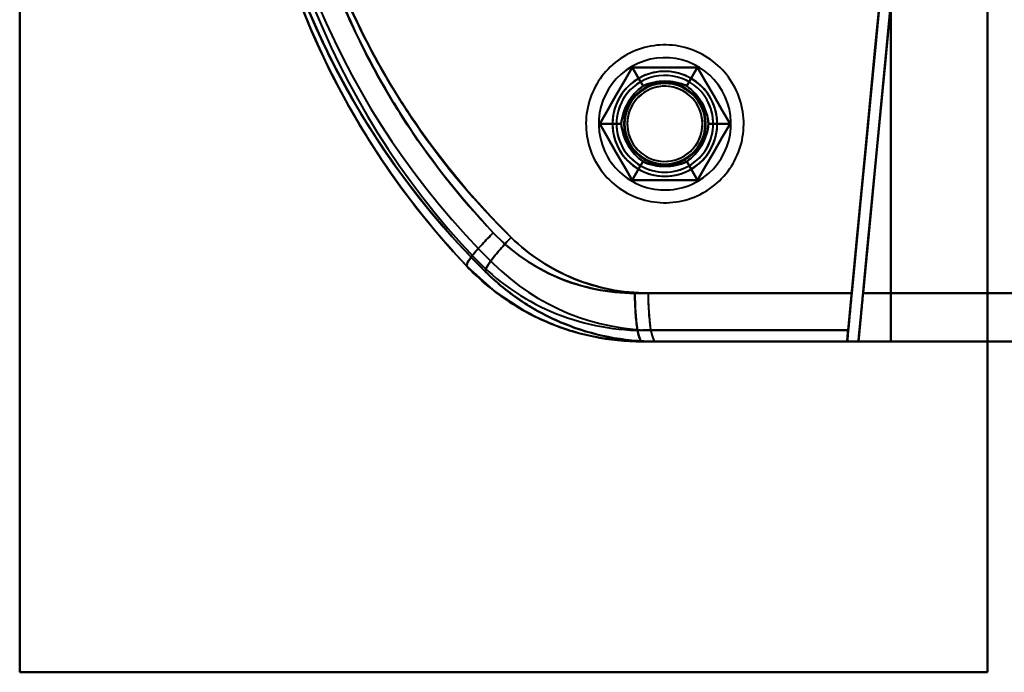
# Model space of a CAD drawing. Header units: millimetres. Extents: x -1442 to 3067, y -120 to 936.
# Tile 25 of 72: x 182 to 244, y 179 to 219. Entities that reach past the tile are written whole.
import ezdxf

# ---------------------------------------------------------------- set-up
doc = ezdxf.new("R2010")
doc.units = ezdxf.units.MM
doc.layers.add('G-IMPT', color=8, linetype='Continuous', lineweight=40)

# ---------------------------------------------------------------- blocks, each defined once
blk = doc.blocks.new('NEXA 400 CALQUES_dwg-748074-Gauche')
at = {"layer": 'G-IMPT'}
for p, q in [((220.643, 202.372), (234.089, 202.372)), ((234.089, 202.372), (220.643, 202.372)), ((221.463, 202.372), (234.085, 202.372)), ((234.085, 202.372), (221.463, 202.372)), ((267.221, 202.372), (234.788, 202.372)), ((234.788, 202.372), (267.221, 202.372)), ((234.788, 202.372), (267.221, 202.372)), ((267.221, 202.372), (234.788, 202.372)), ((221.105, 199.372), (233.802, 199.372)), ((221.105, 199.372), (233.802, 199.372)), ((233.802, 199.372), (221.105, 199.372)), ((233.797, 199.372), (221.919, 199.372)), ((221.919, 199.372), (233.797, 199.372)), ((233.797, 199.372), (221.919, 199.372)), ((267.305, 199.372), (234.5, 199.372)), ((234.5, 199.372), (267.305, 199.372)), ((267.305, 199.372), (234.5, 199.372)), ((234.5, 199.372), (267.305, 199.372))]:
    blk.add_line(p, q, dxfattribs=at)
at = {"layer": 'G-IMPT', "flags": 128}
for points in [[(182.5, 178.872), (182.5, 208.872), (182.5, 238.872), (182.5, 268.872), (182.5, 298.872)], [(182.5, 178.872), (182.5, 208.872), (182.5, 238.872), (182.5, 268.872), (182.5, 298.872)], [(182.5, 298.872), (182.5, 268.872), (182.5, 238.872), (182.5, 208.872), (182.5, 178.872)], [(182.5, 298.872), (182.5, 268.872), (182.5, 238.872), (182.5, 208.872), (182.5, 178.872)], [(182.5, 298.872), (182.5, 268.872), (182.5, 238.872), (182.5, 208.872), (182.5, 178.872)], [(182.5, 178.872), (182.5, 208.872), (182.5, 238.872), (182.5, 268.872), (182.5, 298.872)], [(182.5, 298.872), (182.5, 268.872), (182.5, 238.872), (182.5, 208.872), (182.5, 178.872)], [(182.5, 178.872), (182.5, 208.872), (182.5, 238.872), (182.5, 268.872), (182.5, 298.872)], [(242.5, 298.872), (242.5, 268.872), (242.5, 238.872), (242.5, 208.872), (242.5, 178.872)], [(242.5, 298.872), (242.5, 268.872), (242.5, 238.872), (242.5, 208.872), (242.5, 178.872)], [(242.5, 178.872), (242.5, 208.872), (242.5, 238.872), (242.5, 268.872), (242.5, 298.872)], [(242.5, 178.872), (242.5, 208.872), (242.5, 238.872), (242.5, 268.872), (242.5, 298.872)], [(242.5, 178.872), (242.5, 208.872), (242.5, 238.872), (242.5, 268.872), (242.5, 298.872)], [(242.5, 298.872), (242.5, 268.872), (242.5, 238.872), (242.5, 208.872), (242.5, 178.872)], [(242.5, 178.872), (242.5, 208.872), (242.5, 238.872), (242.5, 268.872), (242.5, 298.872)], [(242.5, 298.872), (242.5, 268.872), (242.5, 238.872), (242.5, 208.872), (242.5, 178.872)], [(236.5, 199.372), (236.5, 219.122), (236.5, 238.872), (236.5, 258.622), (236.5, 278.372)], [(236.5, 199.372), (236.5, 219.122), (236.5, 238.872), (236.5, 258.622), (236.5, 278.372)], [(236.5, 278.372), (236.5, 258.622), (236.5, 238.872), (236.5, 219.122), (236.5, 199.372)], [(236.5, 278.372), (236.5, 258.622), (236.5, 238.872), (236.5, 219.122), (236.5, 199.372)], [(236.5, 278.372), (236.5, 258.622), (236.5, 238.872), (236.5, 219.122), (236.5, 199.372)], [(236.5, 278.372), (236.5, 258.622), (236.5, 238.872), (236.5, 219.122), (236.5, 199.372)], [(236.5, 199.372), (236.5, 219.122), (236.5, 238.872), (236.5, 258.622), (236.5, 278.372)], [(236.5, 199.372), (236.5, 219.122), (236.5, 238.872), (236.5, 258.622), (236.5, 278.372)], [(242.5, 278.372), (242.5, 258.622), (242.5, 238.872), (242.5, 219.122), (242.5, 199.372)], [(242.5, 199.372), (242.5, 219.122), (242.5, 238.872), (242.5, 258.622), (242.5, 278.372)], [(242.5, 199.372), (242.5, 219.122), (242.5, 238.872), (242.5, 258.622), (242.5, 278.372)], [(242.5, 278.372), (242.5, 258.622), (242.5, 238.872), (242.5, 219.122), (242.5, 199.372)], [(236.006, 222.394), (235.47, 216.814), (234.935, 211.233), (234.399, 205.653), (233.864, 200.072)], [(233.864, 200.072), (234.399, 205.653), (234.935, 211.233), (235.47, 216.814), (236.006, 222.394)], [(233.869, 200.072), (234.412, 205.732), (234.955, 211.391), (235.498, 217.051), (236.041, 222.71)], [(236.041, 222.71), (235.498, 217.051), (234.955, 211.391), (234.412, 205.732), (233.869, 200.072)], [(234.085, 202.372), (234.565, 207.377), (235.045, 212.382), (235.526, 217.388), (236.006, 222.394)], [(236.006, 222.394), (235.526, 217.388), (235.045, 212.382), (234.565, 207.377), (234.085, 202.372)], [(234.089, 202.372), (234.577, 207.456), (235.065, 212.54), (235.553, 217.625), (236.041, 222.71)], [(236.041, 222.71), (235.553, 217.625), (235.065, 212.54), (234.577, 207.456), (234.089, 202.372)], [(236.703, 222.327), (236.152, 216.589), (235.601, 210.85), (235.051, 205.111), (234.5, 199.372)], [(234.5, 199.372), (235.051, 205.111), (235.601, 210.85), (236.152, 216.589), (236.703, 222.327)], [(234.5, 199.372), (235.051, 205.111), (235.601, 210.85), (236.152, 216.589), (236.703, 222.327)], [(236.703, 222.327), (236.152, 216.589), (235.601, 210.85), (235.051, 205.111), (234.5, 199.372)], [(236.703, 222.327), (236.224, 217.338), (235.745, 212.348), (235.266, 207.36), (234.788, 202.372)], [(234.788, 202.372), (235.266, 207.36), (235.745, 212.348), (236.224, 217.338), (236.703, 222.327)], [(236.703, 222.327), (236.224, 217.338), (235.745, 212.348), (235.266, 207.36), (234.788, 202.372)], [(234.788, 202.372), (235.266, 207.36), (235.745, 212.348), (236.224, 217.338), (236.703, 222.327)], [(224.945, 208.637), (225.113, 208.738), (225.276, 208.846), (225.435, 208.96), (225.589, 209.081), (225.738, 209.207), (225.882, 209.34), (226.02, 209.478), (226.153, 209.621), (226.28, 209.77), (226.401, 209.924), (226.516, 210.082), (226.625, 210.245), (226.726, 210.412), (226.821, 210.583), (226.91, 210.757), (226.991, 210.936), (227.064, 211.117), (227.131, 211.301), (227.19, 211.487), (227.242, 211.676), (227.286, 211.866), (227.322, 212.058), (227.351, 212.252), (227.372, 212.446), (227.385, 212.642), (227.39, 212.837), (227.388, 213.033), (227.377, 213.228), (227.359, 213.423), (227.333, 213.617), (227.3, 213.809), (227.259, 214.001), (227.21, 214.19), (227.153, 214.377), (227.089, 214.562), (227.018, 214.744), (226.939, 214.923), (226.854, 215.099), (226.761, 215.272), (226.662, 215.44), (226.556, 215.605), (226.444, 215.765), (226.325, 215.92), (226.2, 216.07), (226.069, 216.216), (225.932, 216.356), (225.79, 216.49), (225.643, 216.619), (225.491, 216.742), (225.334, 216.858), (225.172, 216.968), (225.006, 217.072), (224.836, 217.169), (224.662, 217.259), (224.485, 217.342), (224.305, 217.417), (224.122, 217.486), (223.936, 217.547), (223.748, 217.601), (223.558, 217.647), (223.366, 217.685), (223.173, 217.716), (222.978, 217.739), (222.783, 217.755), (222.588, 217.762), (222.392, 217.762), (222.197, 217.753), (222.002, 217.737), (221.808, 217.714), (221.615, 217.682), (221.423, 217.643), (221.233, 217.596), (221.045, 217.541), (220.86, 217.479), (220.677, 217.41), (220.497, 217.334), (220.32, 217.25), (220.147, 217.159), (220.055, 217.108)], [(224.945, 208.637), (225.113, 208.738), (225.276, 208.846), (225.435, 208.96), (225.589, 209.081), (225.738, 209.207), (225.882, 209.34), (226.02, 209.478), (226.153, 209.621), (226.28, 209.77), (226.401, 209.924), (226.516, 210.082), (226.625, 210.245), (226.726, 210.412), (226.821, 210.583), (226.91, 210.757), (226.991, 210.936), (227.064, 211.117), (227.131, 211.301), (227.19, 211.487), (227.242, 211.676), (227.286, 211.866), (227.322, 212.058), (227.351, 212.252), (227.372, 212.446), (227.385, 212.642), (227.39, 212.837), (227.388, 213.033), (227.377, 213.228), (227.359, 213.423), (227.333, 213.617), (227.3, 213.809), (227.259, 214.001), (227.21, 214.19), (227.153, 214.377), (227.089, 214.562), (227.018, 214.744), (226.939, 214.923), (226.854, 215.099), (226.761, 215.272), (226.662, 215.44), (226.556, 215.605), (226.444, 215.765), (226.325, 215.92), (226.2, 216.07), (226.069, 216.216), (225.932, 216.356), (225.79, 216.49), (225.643, 216.619), (225.491, 216.742), (225.334, 216.858), (225.172, 216.968), (225.006, 217.072), (224.836, 217.169), (224.662, 217.259), (224.485, 217.342), (224.305, 217.417), (224.122, 217.486), (223.936, 217.547), (223.748, 217.601), (223.558, 217.647), (223.366, 217.685), (223.173, 217.716), (222.978, 217.739), (222.783, 217.755), (222.588, 217.762), (222.392, 217.762), (222.197, 217.753), (222.002, 217.737), (221.808, 217.714), (221.615, 217.682), (221.423, 217.643), (221.233, 217.596), (221.045, 217.541), (220.86, 217.479), (220.677, 217.41), (220.497, 217.334), (220.32, 217.25), (220.147, 217.159), (220.055, 217.108)], [(220.055, 217.108), (219.887, 217.006), (219.724, 216.899), (219.565, 216.784), (219.411, 216.664), (219.262, 216.537), (219.118, 216.405), (218.98, 216.267), (218.847, 216.123), (218.72, 215.975), (218.599, 215.821), (218.484, 215.663), (218.375, 215.5), (218.274, 215.333), (218.179, 215.162), (218.09, 214.987), (218.009, 214.809), (217.936, 214.628), (217.869, 214.444), (217.81, 214.258), (217.758, 214.069), (217.714, 213.878), (217.678, 213.686), (217.649, 213.493), (217.628, 213.298), (217.615, 213.103), (217.61, 212.908), (217.612, 212.712), (217.623, 212.517), (217.641, 212.322), (217.667, 212.128), (217.7, 211.935), (217.741, 211.744), (217.79, 211.555), (217.847, 211.367), (217.911, 211.183), (217.982, 211), (218.061, 210.821), (218.146, 210.645), (218.239, 210.473), (218.338, 210.304), (218.444, 210.14), (218.556, 209.98), (218.675, 209.825), (218.8, 209.674), (218.931, 209.529), (219.068, 209.389), (219.21, 209.254), (219.357, 209.126), (219.509, 209.003), (219.666, 208.886), (219.828, 208.776), (219.994, 208.673), (220.164, 208.576), (220.338, 208.486), (220.515, 208.403), (220.695, 208.327), (220.878, 208.259), (221.064, 208.197), (221.252, 208.144), (221.442, 208.098), (221.634, 208.059), (221.827, 208.028), (222.022, 208.005), (222.217, 207.99), (222.412, 207.983), (222.608, 207.983), (222.803, 207.991), (222.998, 208.007), (223.192, 208.031), (223.385, 208.063), (223.577, 208.102), (223.767, 208.149), (223.955, 208.203), (224.14, 208.265), (224.323, 208.334), (224.503, 208.411), (224.68, 208.495), (224.853, 208.585), (224.945, 208.637)], [(220.055, 217.108), (219.887, 217.006), (219.724, 216.899), (219.565, 216.784), (219.411, 216.664), (219.262, 216.537), (219.118, 216.405), (218.98, 216.267), (218.847, 216.123), (218.72, 215.975), (218.599, 215.821), (218.484, 215.663), (218.375, 215.5), (218.274, 215.333), (218.179, 215.162), (218.09, 214.987), (218.009, 214.809), (217.936, 214.628), (217.869, 214.444), (217.81, 214.258), (217.758, 214.069), (217.714, 213.878), (217.678, 213.686), (217.649, 213.493), (217.628, 213.298), (217.615, 213.103), (217.61, 212.908), (217.612, 212.712), (217.623, 212.517), (217.641, 212.322), (217.667, 212.128), (217.7, 211.935), (217.741, 211.744), (217.79, 211.555), (217.847, 211.367), (217.911, 211.183), (217.982, 211), (218.061, 210.821), (218.146, 210.645), (218.239, 210.473), (218.338, 210.304), (218.444, 210.14), (218.556, 209.98), (218.675, 209.825), (218.8, 209.674), (218.931, 209.529), (219.068, 209.389), (219.21, 209.254), (219.357, 209.126), (219.509, 209.003), (219.666, 208.886), (219.828, 208.776), (219.994, 208.673), (220.164, 208.576), (220.338, 208.486), (220.515, 208.403), (220.695, 208.327), (220.878, 208.259), (221.064, 208.197), (221.252, 208.144), (221.442, 208.098), (221.634, 208.059), (221.827, 208.028), (222.022, 208.005), (222.217, 207.99), (222.412, 207.983), (222.608, 207.983), (222.803, 207.991), (222.998, 208.007), (223.192, 208.031), (223.385, 208.063), (223.577, 208.102), (223.767, 208.149), (223.955, 208.203), (224.14, 208.265), (224.323, 208.334), (224.503, 208.411), (224.68, 208.495), (224.853, 208.585), (224.945, 208.637)], [(218.459, 212.872), (218.964, 213.747), (219.469, 214.622), (219.974, 215.497), (220.479, 216.372)], [(220.479, 216.372), (219.974, 215.497), (219.469, 214.622), (218.964, 213.747), (218.459, 212.872)], [(218.459, 212.872), (218.964, 213.747), (219.469, 214.622), (219.974, 215.497), (220.479, 216.372)], [(218.459, 212.872), (218.964, 213.747), (219.469, 214.622), (219.974, 215.497), (220.479, 216.372)], [(220.479, 216.372), (219.974, 215.497), (219.469, 214.622), (218.964, 213.747), (218.459, 212.872)], [(220.479, 216.372), (219.974, 215.497), (219.469, 214.622), (218.964, 213.747), (218.459, 212.872)], [(220.479, 216.372), (219.974, 215.497), (219.469, 214.622), (218.964, 213.747), (218.459, 212.872)], [(218.459, 212.872), (218.964, 213.747), (219.469, 214.622), (219.974, 215.497), (220.479, 216.372)], [(220.479, 216.372), (219.974, 215.497), (219.469, 214.622), (218.964, 213.747), (218.459, 212.872)], [(220.479, 216.372), (219.974, 215.497), (219.469, 214.622), (218.964, 213.747), (218.459, 212.872)], [(218.459, 212.872), (218.964, 213.747), (219.469, 214.622), (219.974, 215.497), (220.479, 216.372)], [(218.459, 212.872), (218.964, 213.747), (219.469, 214.622), (219.974, 215.497), (220.479, 216.372)], [(220.479, 216.372), (220.646, 216.084), (220.812, 215.795), (220.979, 215.507), (221.145, 215.218)], [(221.145, 215.218), (220.979, 215.507), (220.812, 215.795), (220.646, 216.084), (220.479, 216.372)], [(220.479, 216.372), (221.49, 216.372), (222.5, 216.372), (223.51, 216.372), (224.521, 216.372)], [(224.521, 216.372), (223.51, 216.372), (222.5, 216.372), (221.49, 216.372), (220.479, 216.372)], [(220.479, 216.372), (221.49, 216.372), (222.5, 216.372), (223.51, 216.372), (224.521, 216.372)], [(220.479, 216.372), (221.49, 216.372), (222.5, 216.372), (223.51, 216.372), (224.521, 216.372)], [(224.521, 216.372), (223.51, 216.372), (222.5, 216.372), (221.49, 216.372), (220.479, 216.372)], [(224.521, 216.372), (223.51, 216.372), (222.5, 216.372), (221.49, 216.372), (220.479, 216.372)], [(220.479, 216.372), (220.646, 216.084), (220.812, 215.795), (220.979, 215.507), (221.145, 215.218)], [(221.145, 215.218), (220.979, 215.507), (220.812, 215.795), (220.646, 216.084), (220.479, 216.372)], [(224.521, 216.372), (223.51, 216.372), (222.5, 216.372), (221.49, 216.372), (220.479, 216.372)], [(220.479, 216.372), (221.49, 216.372), (222.5, 216.372), (223.51, 216.372), (224.521, 216.372)], [(224.521, 216.372), (223.51, 216.372), (222.5, 216.372), (221.49, 216.372), (220.479, 216.372)], [(224.521, 216.372), (223.51, 216.372), (222.5, 216.372), (221.49, 216.372), (220.479, 216.372)], [(220.479, 216.372), (221.49, 216.372), (222.5, 216.372), (223.51, 216.372), (224.521, 216.372)], [(220.479, 216.372), (221.49, 216.372), (222.5, 216.372), (223.51, 216.372), (224.521, 216.372)], [(224.521, 216.372), (224.354, 216.084), (224.188, 215.795), (224.021, 215.507), (223.855, 215.218)], [(223.855, 215.218), (224.021, 215.507), (224.188, 215.795), (224.354, 216.084), (224.521, 216.372)], [(223.855, 215.218), (224.021, 215.507), (224.188, 215.795), (224.354, 216.084), (224.521, 216.372)], [(224.521, 216.372), (224.354, 216.084), (224.188, 215.795), (224.021, 215.507), (223.855, 215.218)], [(224.521, 216.372), (225.026, 215.497), (225.531, 214.622), (226.036, 213.747), (226.541, 212.872)], [(226.541, 212.872), (226.036, 213.747), (225.531, 214.622), (225.026, 215.497), (224.521, 216.372)], [(224.521, 216.372), (225.026, 215.497), (225.531, 214.622), (226.036, 213.747), (226.541, 212.872)], [(224.521, 216.372), (225.026, 215.497), (225.531, 214.622), (226.036, 213.747), (226.541, 212.872)], [(226.541, 212.872), (226.036, 213.747), (225.531, 214.622), (225.026, 215.497), (224.521, 216.372)], [(226.541, 212.872), (226.036, 213.747), (225.531, 214.622), (225.026, 215.497), (224.521, 216.372)], [(226.541, 212.872), (226.036, 213.747), (225.531, 214.622), (225.026, 215.497), (224.521, 216.372)], [(224.521, 216.372), (225.026, 215.497), (225.531, 214.622), (226.036, 213.747), (226.541, 212.872)], [(226.541, 212.872), (226.036, 213.747), (225.531, 214.622), (225.026, 215.497), (224.521, 216.372)], [(226.541, 212.872), (226.036, 213.747), (225.531, 214.622), (225.026, 215.497), (224.521, 216.372)], [(224.521, 216.372), (225.026, 215.497), (225.531, 214.622), (226.036, 213.747), (226.541, 212.872)], [(224.521, 216.372), (225.026, 215.497), (225.531, 214.622), (226.036, 213.747), (226.541, 212.872)], [(220.479, 209.372), (219.974, 210.247), (219.469, 211.122), (218.964, 211.997), (218.459, 212.872)], [(218.459, 212.872), (218.792, 212.872), (219.125, 212.872), (219.458, 212.872), (219.791, 212.872)], [(219.791, 212.872), (219.458, 212.872), (219.125, 212.872), (218.792, 212.872), (218.459, 212.872)], [(218.459, 212.872), (218.964, 211.997), (219.469, 211.122), (219.974, 210.247), (220.479, 209.372)], [(220.479, 209.372), (219.974, 210.247), (219.469, 211.122), (218.964, 211.997), (218.459, 212.872)], [(220.479, 209.372), (219.974, 210.247), (219.469, 211.122), (218.964, 211.997), (218.459, 212.872)], [(218.459, 212.872), (218.964, 211.997), (219.469, 211.122), (219.974, 210.247), (220.479, 209.372)], [(218.459, 212.872), (218.792, 212.872), (219.125, 212.872), (219.458, 212.872), (219.791, 212.872)], [(219.791, 212.872), (219.458, 212.872), (219.125, 212.872), (218.792, 212.872), (218.459, 212.872)], [(218.459, 212.872), (218.964, 211.997), (219.469, 211.122), (219.974, 210.247), (220.479, 209.372)], [(218.459, 212.872), (218.964, 211.997), (219.469, 211.122), (219.974, 210.247), (220.479, 209.372)], [(220.479, 209.372), (219.974, 210.247), (219.469, 211.122), (218.964, 211.997), (218.459, 212.872)], [(218.459, 212.872), (218.964, 211.997), (219.469, 211.122), (219.974, 210.247), (220.479, 209.372)], [(218.459, 212.872), (218.964, 211.997), (219.469, 211.122), (219.974, 210.247), (220.479, 209.372)], [(220.479, 209.372), (219.974, 210.247), (219.469, 211.122), (218.964, 211.997), (218.459, 212.872)], [(220.479, 209.372), (219.974, 210.247), (219.469, 211.122), (218.964, 211.997), (218.459, 212.872)], [(226.541, 212.872), (226.036, 211.997), (225.531, 211.122), (225.026, 210.247), (224.521, 209.372)], [(224.521, 209.372), (225.026, 210.247), (225.531, 211.122), (226.036, 211.997), (226.541, 212.872)], [(226.541, 212.872), (226.036, 211.997), (225.531, 211.122), (225.026, 210.247), (224.521, 209.372)], [(226.541, 212.872), (226.036, 211.997), (225.531, 211.122), (225.026, 210.247), (224.521, 209.372)], [(224.521, 209.372), (225.026, 210.247), (225.531, 211.122), (226.036, 211.997), (226.541, 212.872)], [(224.521, 209.372), (225.026, 210.247), (225.531, 211.122), (226.036, 211.997), (226.541, 212.872)], [(224.521, 209.372), (225.026, 210.247), (225.531, 211.122), (226.036, 211.997), (226.541, 212.872)], [(226.541, 212.872), (226.036, 211.997), (225.531, 211.122), (225.026, 210.247), (224.521, 209.372)], [(224.521, 209.372), (225.026, 210.247), (225.531, 211.122), (226.036, 211.997), (226.541, 212.872)], [(224.521, 209.372), (225.026, 210.247), (225.531, 211.122), (226.036, 211.997), (226.541, 212.872)], [(226.541, 212.872), (226.036, 211.997), (225.531, 211.122), (225.026, 210.247), (224.521, 209.372)], [(226.541, 212.872), (226.036, 211.997), (225.531, 211.122), (225.026, 210.247), (224.521, 209.372)], [(225.209, 212.872), (225.542, 212.872), (225.875, 212.872), (226.208, 212.872), (226.541, 212.872)], [(226.541, 212.872), (226.208, 212.872), (225.875, 212.872), (225.542, 212.872), (225.209, 212.872)], [(226.541, 212.872), (226.208, 212.872), (225.875, 212.872), (225.542, 212.872), (225.209, 212.872)], [(225.209, 212.872), (225.542, 212.872), (225.875, 212.872), (226.208, 212.872), (226.541, 212.872)], [(220.479, 209.372), (220.646, 209.661), (220.812, 209.949), (220.979, 210.238), (221.145, 210.526)], [(221.145, 210.526), (220.979, 210.238), (220.812, 209.949), (220.646, 209.661), (220.479, 209.372)], [(220.479, 209.372), (220.646, 209.661), (220.812, 209.949), (220.979, 210.238), (221.145, 210.526)], [(221.145, 210.526), (220.979, 210.238), (220.812, 209.949), (220.646, 209.661), (220.479, 209.372)], [(224.521, 209.372), (224.354, 209.661), (224.188, 209.949), (224.021, 210.238), (223.855, 210.526)], [(223.855, 210.526), (224.021, 210.238), (224.188, 209.949), (224.354, 209.661), (224.521, 209.372)], [(224.521, 209.372), (224.354, 209.661), (224.188, 209.949), (224.021, 210.238), (223.855, 210.526)], [(223.855, 210.526), (224.021, 210.238), (224.188, 209.949), (224.354, 209.661), (224.521, 209.372)], [(224.521, 209.372), (223.51, 209.372), (222.5, 209.372), (221.49, 209.372), (220.479, 209.372)], [(220.479, 209.372), (221.49, 209.372), (222.5, 209.372), (223.51, 209.372), (224.521, 209.372)], [(224.521, 209.372), (223.51, 209.372), (222.5, 209.372), (221.49, 209.372), (220.479, 209.372)], [(224.521, 209.372), (223.51, 209.372), (222.5, 209.372), (221.49, 209.372), (220.479, 209.372)], [(220.479, 209.372), (221.49, 209.372), (222.5, 209.372), (223.51, 209.372), (224.521, 209.372)], [(220.479, 209.372), (221.49, 209.372), (222.5, 209.372), (223.51, 209.372), (224.521, 209.372)], [(220.479, 209.372), (221.49, 209.372), (222.5, 209.372), (223.51, 209.372), (224.521, 209.372)], [(224.521, 209.372), (223.51, 209.372), (222.5, 209.372), (221.49, 209.372), (220.479, 209.372)], [(220.479, 209.372), (221.49, 209.372), (222.5, 209.372), (223.51, 209.372), (224.521, 209.372)], [(220.479, 209.372), (221.49, 209.372), (222.5, 209.372), (223.51, 209.372), (224.521, 209.372)], [(224.521, 209.372), (223.51, 209.372), (222.5, 209.372), (221.49, 209.372), (220.479, 209.372)], [(224.521, 209.372), (223.51, 209.372), (222.5, 209.372), (221.49, 209.372), (220.479, 209.372)], [(210.221, 204.05), (212.019, 202.438), (213.793, 201.274)], [(221.105, 199.372), (218.715, 199.568), (217.766, 199.753)], [(221.105, 200.072), (224.296, 200.072), (227.487, 200.072), (230.678, 200.072), (233.869, 200.072)], [(233.869, 200.072), (230.678, 200.072), (227.487, 200.072), (224.296, 200.072), (221.105, 200.072)], [(221.105, 200.072), (224.296, 200.072), (227.487, 200.072), (230.678, 200.072), (233.869, 200.072)], [(233.869, 200.072), (230.678, 200.072), (227.487, 200.072), (224.296, 200.072), (221.105, 200.072)], [(233.864, 200.072), (230.878, 200.072), (227.891, 200.072), (224.905, 200.072), (221.919, 200.072)], [(233.864, 200.072), (230.878, 200.072), (227.891, 200.072), (224.905, 200.072), (221.919, 200.072)], [(221.919, 200.072), (224.905, 200.072), (227.891, 200.072), (230.878, 200.072), (233.864, 200.072)], [(221.919, 200.072), (224.905, 200.072), (227.891, 200.072), (230.878, 200.072), (233.864, 200.072)], [(233.797, 199.372), (233.814, 199.547), (233.83, 199.722), (233.847, 199.897), (233.864, 200.072)], [(233.864, 200.072), (233.847, 199.897), (233.83, 199.722), (233.814, 199.547), (233.797, 199.372)], [(233.869, 200.072), (233.852, 199.897), (233.835, 199.722), (233.818, 199.547), (233.802, 199.372)], [(233.802, 199.372), (233.818, 199.547), (233.835, 199.722), (233.852, 199.897), (233.869, 200.072)], [(233.802, 199.372), (230.627, 199.372), (227.453, 199.372), (224.279, 199.372), (221.105, 199.372)], [(221.105, 199.372), (224.279, 199.372), (227.453, 199.372), (230.627, 199.372), (233.802, 199.372)], [(221.105, 199.372), (224.454, 199.372), (227.802, 199.372), (231.151, 199.372), (234.5, 199.372)], [(234.5, 199.372), (231.151, 199.372), (227.802, 199.372), (224.454, 199.372), (221.105, 199.372)], [(221.105, 199.372), (224.954, 199.372), (228.802, 199.372), (232.651, 199.372), (236.5, 199.372)], [(236.5, 199.372), (232.651, 199.372), (228.802, 199.372), (224.954, 199.372), (221.105, 199.372)], [(233.797, 199.372), (230.827, 199.372), (227.858, 199.372), (224.888, 199.372), (221.919, 199.372)], [(221.919, 199.372), (224.888, 199.372), (227.858, 199.372), (230.827, 199.372), (233.797, 199.372)], [(234.5, 199.372), (231.355, 199.372), (228.209, 199.372), (225.064, 199.372), (221.919, 199.372)], [(236.5, 199.372), (232.855, 199.372), (229.209, 199.372), (225.564, 199.372), (221.919, 199.372)], [(221.919, 199.372), (225.064, 199.372), (228.209, 199.372), (231.355, 199.372), (234.5, 199.372)], [(221.919, 199.372), (225.564, 199.372), (229.209, 199.372), (232.855, 199.372), (236.5, 199.372)], [(234.5, 199.372), (249.069, 199.372), (263.682, 199.372), (267.305, 199.372)], [(267.305, 199.372), (252.683, 199.372), (238.101, 199.372), (234.5, 199.372)], [(242.5, 199.372), (241, 199.372), (239.5, 199.372), (238, 199.372), (236.5, 199.372)], [(236.5, 199.372), (238, 199.372), (239.5, 199.372), (241, 199.372), (242.5, 199.372)], [(236.5, 199.372), (238, 199.372), (239.5, 199.372), (241, 199.372), (242.5, 199.372)], [(242.5, 199.372), (241, 199.372), (239.5, 199.372), (238, 199.372), (236.5, 199.372)], [(265.485, 199.372), (259.738, 199.372), (253.992, 199.372), (248.246, 199.372), (242.5, 199.372)], [(242.5, 199.372), (248.246, 199.372), (253.992, 199.372), (259.738, 199.372), (265.485, 199.372)], [(242.5, 199.372), (248.246, 199.372), (253.992, 199.372), (259.738, 199.372), (265.485, 199.372)], [(265.485, 199.372), (259.738, 199.372), (253.992, 199.372), (248.246, 199.372), (242.5, 199.372)], [(242.5, 178.872), (227.5, 178.872), (212.5, 178.872), (197.5, 178.872), (182.5, 178.872)], [(242.5, 178.872), (227.5, 178.872), (212.5, 178.872), (197.5, 178.872), (182.5, 178.872)], [(182.5, 178.872), (197.5, 178.872), (212.5, 178.872), (227.5, 178.872), (242.5, 178.872)], [(182.5, 178.872), (197.5, 178.872), (212.5, 178.872), (227.5, 178.872), (242.5, 178.872)], [(182.5, 178.872), (197.5, 178.872), (212.5, 178.872), (227.5, 178.872), (242.5, 178.872)], [(242.5, 178.872), (227.5, 178.872), (212.5, 178.872), (197.5, 178.872), (182.5, 178.872)], [(182.5, 178.872), (197.5, 178.872), (212.5, 178.872), (227.5, 178.872), (242.5, 178.872)], [(242.5, 178.872), (227.5, 178.872), (212.5, 178.872), (197.5, 178.872), (182.5, 178.872)]]:
    blk.add_lwpolyline(points, dxfattribs=at)
at = {"layer": 'G-IMPT'}
for centre, radius, start, end in [((246.5, 238.457), 50, 134.61365, 223.48315), ((246.5, 238.457), 50, 134.61365, 223.48315), ((246.5, 238.457), 50, 134.61365, 223.48315), ((246.5, 238.457), 50, 134.61365, 223.48315), ((246.5, 238.457), 50, 134.61365, 223.48315), ((246.5, 238.457), 50, 134.61365, 223.48315), ((246.5, 239.287), 50, 136.51685, 225.38635), ((246.5, 239.287), 50, 136.51685, 225.38635), ((246.5, 239.287), 50, 136.51685, 225.38635), ((246.5, 239.287), 50, 136.51685, 225.38635), ((246.5, 239.287), 50, 136.51685, 225.38635), ((246.5, 239.287), 50, 136.51685, 225.38635), ((246.5, 238.457), 49.3, 134.61365, 223.48315), ((246.5, 238.457), 49.3, 134.61365, 223.48315), ((246.5, 238.457), 49.3, 134.61365, 223.48315), ((246.5, 238.457), 49.3, 134.61365, 223.48315), ((246.5, 239.287), 49.3, 136.51685, 225.38635), ((246.5, 239.287), 49.3, 136.51685, 225.38635), ((246.5, 239.287), 49.3, 136.51685, 225.38635), ((246.5, 239.287), 49.3, 136.51685, 225.38635), ((222.5, 212.872), 4.1, 300, 120), ((222.5, 212.872), 4.1, 300, 120), ((222.5, 212.872), 4.1, 300, 120), ((222.5, 212.872), 4.1, 300, 120), ((222.5, 212.872), 4.1, 120, 210), ((222.5, 212.872), 4.1, 120, 210), ((222.5, 212.872), 4.1, 120, 210), ((222.5, 212.872), 4.1, 120, 210), ((222.5, 212.872), 3.25, 0, 180), ((222.5, 212.872), 3.25, 30, 210), ((222.5, 212.872), 3.25, 0, 180), ((222.5, 212.872), 3.25, 30, 210), ((222.5, 212.872), 3.25, 0, 120), ((222.5, 212.872), 3.25, 300, 120), ((222.5, 212.872), 3.25, 300, 120), ((222.5, 212.872), 3.25, 300, 120), ((222.5, 212.872), 3.25, 120, 210), ((222.5, 212.872), 3.25, 120, 300), ((222.5, 212.872), 3.25, 120, 210), ((222.5, 212.872), 3.25, 120, 180), ((222.5, 212.872), 3, 30, 210), ((222.5, 212.872), 3, 30, 210), ((222.5, 212.872), 3, 30, 210), ((222.5, 212.872), 3, 30, 210), ((222.5, 212.872), 3, 30, 210), ((222.5, 212.872), 3, 300, 120), ((222.5, 212.872), 3, 30, 120), ((222.5, 212.872), 3, 300, 120), ((222.5, 212.872), 3, 120, 300), ((222.5, 212.872), 3, 120, 210), ((222.5, 212.872), 3, 120, 300), ((222.5, 212.872), 2.548, 120, 300), ((222.5, 212.872), 2.548, 120, 300), ((222.5, 212.872), 2.548, 120, 300), ((222.5, 212.872), 2.548, 120, 300), ((222.5, 212.872), 2.548, 120, 300), ((222.5, 212.872), 2.548, 120, 300), ((222.5, 212.872), 2.548, 120, 300), ((222.5, 212.872), 2.548, 120, 300), ((222.5, 212.872), 2.5, 0, 180), ((222.5, 212.872), 2.5, 0, 180), ((222.5, 212.872), 2.5, 0, 180), ((222.5, 212.872), 2.5, 0, 180), ((222.5, 212.872), 2.5, 0, 180), ((222.5, 212.872), 2.5, 0, 180), ((222.5, 212.872), 2.5, 0, 180), ((222.5, 212.872), 2.5, 0, 180), ((222.5, 212.872), 2.33, 84.28402, 264.28402), ((222.5, 212.872), 2.33, 84.28402, 264.28402), ((222.5, 212.872), 2.33, 84.28402, 264.28402), ((222.5, 212.872), 2.33, 84.28402, 264.28402), ((222.5, 212.872), 2.33, 335.71598, 155.71598), ((222.5, 212.872), 2.33, 335.71598, 155.71598), ((222.5, 212.872), 2.33, 335.71598, 155.71598), ((222.5, 212.872), 2.33, 335.71598, 155.71598), ((222.5, 212.872), 2.548, 300, 120), ((222.5, 212.872), 2.548, 300, 120), ((222.5, 212.872), 2.548, 300, 120), ((222.5, 212.872), 2.548, 300, 120), ((222.5, 212.872), 2.548, 300, 120), ((222.5, 212.872), 2.548, 300, 120), ((222.5, 212.872), 2.548, 300, 120), ((222.5, 212.872), 2.548, 300, 120), ((222.5, 212.872), 2.33, 264.28402, 84.28402), ((222.5, 212.872), 2.33, 264.28402, 84.28402), ((222.5, 212.872), 2.33, 264.28402, 84.28402), ((222.5, 212.872), 2.33, 264.28402, 84.28402), ((222.5, 212.872), 3.25, 210, 30), ((222.5, 212.872), 3.25, 210, 30), ((222.5, 212.872), 3, 210, 30), ((222.5, 212.872), 3, 210, 30), ((222.5, 212.872), 3, 210, 30), ((222.5, 212.872), 3, 210, 30), ((222.5, 212.872), 3, 210, 30), ((222.5, 212.872), 3, 300, 30), ((222.5, 212.872), 2.33, 155.71598, 335.71598), ((222.5, 212.872), 2.33, 155.71598, 335.71598), ((222.5, 212.872), 2.33, 155.71598, 335.71598), ((222.5, 212.872), 2.33, 155.71598, 335.71598), ((222.5, 212.872), 3.25, 180, 0), ((222.5, 212.872), 3.25, 180, 360), ((222.5, 212.872), 3.25, 180, 300), ((222.5, 212.872), 2.5, 180, 0), ((222.5, 212.872), 2.5, 180, 0), ((222.5, 212.872), 2.5, 180, 0), ((222.5, 212.872), 2.5, 180, 0), ((222.5, 212.872), 2.5, 180, 360), ((222.5, 212.872), 2.5, 180, 0), ((222.5, 212.872), 2.5, 180, 0), ((222.5, 212.872), 2.5, 180, 0), ((222.5, 212.872), 3.25, 300, 0), ((222.5, 212.872), 3.25, 210, 300), ((222.5, 212.872), 3.25, 210, 300), ((222.5, 212.872), 3, 210, 300), ((222.5, 212.872), 4.1, 210, 300), ((222.5, 212.872), 4.1, 210, 300), ((222.5, 212.872), 4.1, 210, 300), ((222.5, 212.872), 4.1, 210, 300), ((221.105, 214.372), 14.3, 223.48315, 270), ((221.105, 214.372), 14.3, 223.48315, 270), ((221.105, 214.372), 14.3, 223.48315, 270), ((221.105, 214.372), 14.3, 223.48315, 270), ((221.105, 214.372), 15, 223.48315, 270), ((221.105, 214.372), 15, 223.48315, 270), ((221.105, 214.372), 15, 223.48315, 270), ((221.105, 214.372), 15, 223.48315, 270), ((221.105, 214.372), 15, 223.48315, 270), ((221.105, 214.372), 15, 223.48315, 270), ((221.919, 214.372), 14.3, 225.38635, 270), ((221.919, 214.372), 14.3, 225.38635, 270), ((221.919, 214.372), 14.3, 225.38635, 270), ((221.919, 214.372), 14.3, 225.38635, 270), ((221.919, 214.372), 15, 225.38635, 270), ((221.919, 214.372), 15, 225.38635, 270), ((221.919, 214.372), 15, 225.38635, 270), ((221.919, 214.372), 15, 225.38635, 270), ((221.919, 214.372), 15, 225.38635, 270), ((221.919, 214.372), 15, 225.38635, 270)]:
    blk.add_arc(centre, radius, start, end, dxfattribs=at)
for centre, ratio in [((221.105, 202.372), 0.154092), ((221.919, 202.372), 0.151868)]:
    blk.add_ellipse(centre, major_axis=(0, 3), ratio=ratio, start_param=1.570796, end_param=3.141593, dxfattribs=at)
for points in [[(210.221, 204.05), (205.777, 208.736), (198.725, 219.854), (195.233, 239.323), (199.387, 258.678), (206.799, 269.527), (211.384, 274.05)], [(210.221, 273.694), (205.777, 269.009), (198.725, 257.89), (195.233, 238.422), (199.387, 219.067), (206.799, 208.218), (211.384, 203.694)], [(221.145, 215.218), (221.579, 215.411), (222.5, 215.604), (223.421, 215.411), (223.855, 215.218)], [(223.855, 215.218), (223.429, 215.41), (222.5, 215.606), (221.57, 215.41), (221.145, 215.218)], [(223.855, 215.218), (223.421, 215.411), (222.5, 215.604), (221.579, 215.411), (221.145, 215.218)], [(221.145, 215.218), (221.571, 215.41), (222.5, 215.606), (223.43, 215.41), (223.855, 215.218)], [(219.791, 212.872), (219.841, 213.344), (220.134, 214.238), (220.761, 214.939), (221.145, 215.218)], [(221.145, 215.218), (220.767, 214.946), (220.133, 214.239), (219.837, 213.336), (219.791, 212.872)], [(221.145, 215.218), (220.762, 214.939), (220.134, 214.239), (219.841, 213.345), (219.791, 212.872)], [(219.791, 212.872), (219.837, 213.336), (220.133, 214.239), (220.767, 214.946), (221.145, 215.218)], [(223.855, 215.218), (224.238, 214.939), (224.866, 214.239), (225.159, 213.345), (225.209, 212.872)], [(225.209, 212.872), (225.163, 213.336), (224.867, 214.239), (224.233, 214.946), (223.855, 215.218)], [(225.209, 212.872), (225.159, 213.344), (224.866, 214.238), (224.239, 214.939), (223.855, 215.218)], [(223.855, 215.218), (224.233, 214.946), (224.867, 214.239), (225.163, 213.336), (225.209, 212.872)], [(221.145, 210.526), (220.762, 210.805), (220.134, 211.506), (219.841, 212.4), (219.791, 212.872)], [(219.791, 212.872), (219.837, 212.408), (220.133, 211.505), (220.767, 210.798), (221.145, 210.526)], [(219.791, 212.872), (219.841, 212.4), (220.134, 211.506), (220.761, 210.806), (221.145, 210.526)], [(221.145, 210.526), (220.767, 210.799), (220.133, 211.506), (219.837, 212.408), (219.791, 212.872)], [(225.209, 212.872), (225.159, 212.4), (224.866, 211.506), (224.239, 210.806), (223.855, 210.526)], [(223.855, 210.526), (224.233, 210.799), (224.867, 211.506), (225.163, 212.408), (225.209, 212.872)], [(223.855, 210.526), (224.238, 210.805), (224.866, 211.506), (225.159, 212.4), (225.209, 212.872)], [(225.209, 212.872), (225.163, 212.408), (224.867, 211.505), (224.233, 210.798), (223.855, 210.526)], [(223.855, 210.526), (223.421, 210.333), (222.5, 210.14), (221.579, 210.333), (221.145, 210.526)], [(221.145, 210.526), (221.571, 210.334), (222.5, 210.139), (223.43, 210.334), (223.855, 210.526)], [(221.145, 210.526), (221.579, 210.333), (222.5, 210.14), (223.421, 210.333), (223.855, 210.526)], [(223.855, 210.526), (223.429, 210.334), (222.5, 210.139), (221.57, 210.334), (221.145, 210.526)], [(211.864, 206.115), (211.63, 205.886), (211.149, 205.392), (210.548, 204.705), (210.226, 204.232), (210.193, 204.08), (210.221, 204.05)], [(210.221, 204.05), (210.193, 204.08), (210.226, 204.232), (210.548, 204.705), (211.149, 205.392), (211.63, 205.886), (211.864, 206.115)], [(212.966, 205.83), (212.739, 205.592), (212.272, 205.08), (211.689, 204.368), (211.381, 203.879), (211.354, 203.724), (211.384, 203.694)], [(211.384, 203.694), (211.354, 203.724), (211.381, 203.879), (211.689, 204.368), (212.272, 205.08), (212.739, 205.592), (212.966, 205.83)], [(220.643, 202.372), (219.01, 202.372), (215.726, 203.043), (212.998, 204.929), (211.864, 206.115)], [(211.864, 206.115), (213.029, 204.909), (215.726, 203.049), (218.979, 202.379), (220.643, 202.372)], [(212.966, 205.83), (214.1, 204.721), (216.76, 202.988), (219.892, 202.372), (221.463, 202.372)], [(221.463, 202.372), (219.861, 202.378), (216.774, 202.984), (214.103, 204.722), (212.966, 205.83)], [(221.105, 199.372), (220.084, 199.372), (218.048, 199.581), (215.13, 200.502), (212.474, 201.979), (210.922, 203.311), (210.221, 204.05)], [(210.221, 204.05), (210.921, 203.312), (212.491, 201.968), (215.125, 200.503), (218.048, 199.588), (220.09, 199.372), (221.105, 199.372)], [(211.384, 203.694), (212.076, 203.012), (213.593, 201.78), (216.194, 200.405), (218.99, 199.565), (220.942, 199.372), (221.919, 199.372)], [(221.919, 199.372), (220.943, 199.372), (218.972, 199.568), (216.2, 200.403), (213.588, 201.784), (212.084, 203.004), (211.384, 203.694)], [(221.105, 199.372), (221.05, 199.372), (220.931, 199.525), (220.768, 200.184), (220.666, 201.245), (220.643, 202.019), (220.643, 202.372)], [(221.463, 202.372), (221.463, 202.019), (221.486, 201.245), (221.586, 200.184), (221.747, 199.525), (221.865, 199.372), (221.919, 199.372)], [(234.085, 202.372), (234.044, 201.978), (233.972, 201.191), (233.876, 200.195), (233.811, 199.529), (233.8, 199.372), (233.797, 199.372)], [(233.797, 199.372), (233.797, 199.375), (233.801, 199.417), (233.817, 199.581), (233.844, 199.864), (233.88, 200.235), (233.924, 200.693), (233.974, 201.218), (234.027, 201.766), (234.065, 202.166), (234.085, 202.372)], [(233.802, 199.372), (233.804, 199.372), (233.815, 199.529), (233.88, 200.195), (233.977, 201.191), (234.049, 201.978), (234.089, 202.372)], [(234.089, 202.372), (234.07, 202.166), (234.031, 201.766), (233.979, 201.218), (233.928, 200.693), (233.884, 200.235), (233.849, 199.864), (233.822, 199.581), (233.806, 199.417), (233.802, 199.375), (233.802, 199.372)], [(234.5, 199.372), (234.5, 199.375), (234.504, 199.417), (234.52, 199.581), (234.547, 199.864), (234.583, 200.235), (234.627, 200.694), (234.677, 201.218), (234.73, 201.766), (234.768, 202.166), (234.788, 202.372)], [(234.788, 202.372), (234.748, 201.978), (234.676, 201.191), (234.579, 200.195), (234.514, 199.529), (234.503, 199.372), (234.5, 199.372)], [(234.5, 199.372), (234.503, 199.372), (234.514, 199.529), (234.579, 200.195), (234.676, 201.191), (234.748, 201.978), (234.788, 202.372)], [(234.788, 202.372), (234.768, 202.166), (234.73, 201.766), (234.677, 201.218), (234.627, 200.694), (234.583, 200.235), (234.547, 199.864), (234.52, 199.581), (234.504, 199.417), (234.5, 199.375), (234.5, 199.372)]]:
    blk.add_open_spline(points, degree=3, dxfattribs=at)
for points, knots in [([(211.384, 274.05), (209.084, 271.781), (205.973, 268.046), (202.617, 262.586), (199.757, 256.72), (197.315, 249.059), (196.19, 239.284), (196.966, 229.626), (199.181, 221.749), (201.797, 215.885), (205.016, 210.214), (208.006, 206.386), (210.221, 204.05)], [0, 0, 0, 0, 0.125, 0.1875, 0.25, 0.375, 0.5, 0.625, 0.75, 0.8125, 0.875, 1, 1, 1, 1]), ([(211.384, 203.694), (209.084, 205.964), (205.973, 209.699), (202.617, 215.159), (199.757, 221.025), (197.315, 228.686), (196.19, 238.46), (196.966, 248.119), (199.181, 255.996), (201.797, 261.859), (205.016, 267.531), (208.006, 271.359), (210.221, 273.694)], [0, 0, 0, 0, 0.125, 0.1875, 0.25, 0.375, 0.5, 0.625, 0.75, 0.8125, 0.875, 1, 1, 1, 1]), ([(211.864, 206.115), (209.77, 208.305), (206.941, 211.895), (203.891, 217.221), (201.409, 222.73), (199.303, 230.143), (198.566, 239.239), (199.636, 248.442), (201.958, 255.651), (204.67, 261.16), (207.849, 266.285), (210.792, 269.787), (212.966, 271.915)], [0, 0, 0, 0, 0.125, 0.1875, 0.25, 0.375, 0.5, 0.625, 0.75, 0.8125, 0.875, 1, 1, 1, 1]), ([(212.966, 271.915), (210.717, 269.667), (207.75, 266.12), (204.599, 261.026), (202.644, 257.051), (201.068, 252.812), (199.876, 248.333), (199.105, 243.756), (198.787, 239.258), (198.95, 234.753), (199.562, 230.154), (200.6, 225.638), (202.031, 221.347), (203.853, 217.303), (206.835, 212.098), (209.687, 208.444), (211.864, 206.115)], [0, 0, 0, 0, 0.125, 0.1875, 0.25, 0.3125, 0.375, 0.4375, 0.5, 0.5625, 0.625, 0.6875, 0.75, 0.8125, 0.875, 1, 1, 1, 1]), ([(211.864, 271.63), (209.77, 269.44), (206.941, 265.849), (203.891, 260.524), (201.409, 255.015), (199.303, 247.601), (198.566, 238.506), (199.636, 229.303), (201.958, 222.094), (204.67, 216.585), (207.849, 211.46), (210.792, 207.957), (212.966, 205.83)], [0, 0, 0, 0, 0.125, 0.1875, 0.25, 0.375, 0.5, 0.625, 0.75, 0.8125, 0.875, 1, 1, 1, 1]), ([(212.966, 205.83), (210.717, 208.078), (207.75, 211.625), (204.599, 216.719), (202.644, 220.694), (201.068, 224.933), (199.876, 229.411), (199.105, 233.988), (198.787, 238.486), (198.95, 242.992), (199.562, 247.591), (200.6, 252.107), (202.031, 256.398), (203.853, 260.442), (206.835, 265.647), (209.687, 269.301), (211.864, 271.63)], [0, 0, 0, 0, 0.125, 0.1875, 0.25, 0.3125, 0.375, 0.4375, 0.5, 0.5625, 0.625, 0.6875, 0.75, 0.8125, 0.875, 1, 1, 1, 1])]:
    blk.add_open_spline(points, degree=3, knots=knots, dxfattribs=at)

msp = doc.modelspace()

# ---------------------------------------------------------------- block references
at = {"layer": 'G-IMPT'}
msp.add_blockref('NEXA 400 CALQUES_dwg-748074-Gauche', (0, 0), dxfattribs=at)

doc.saveas('drawing.dxf')
